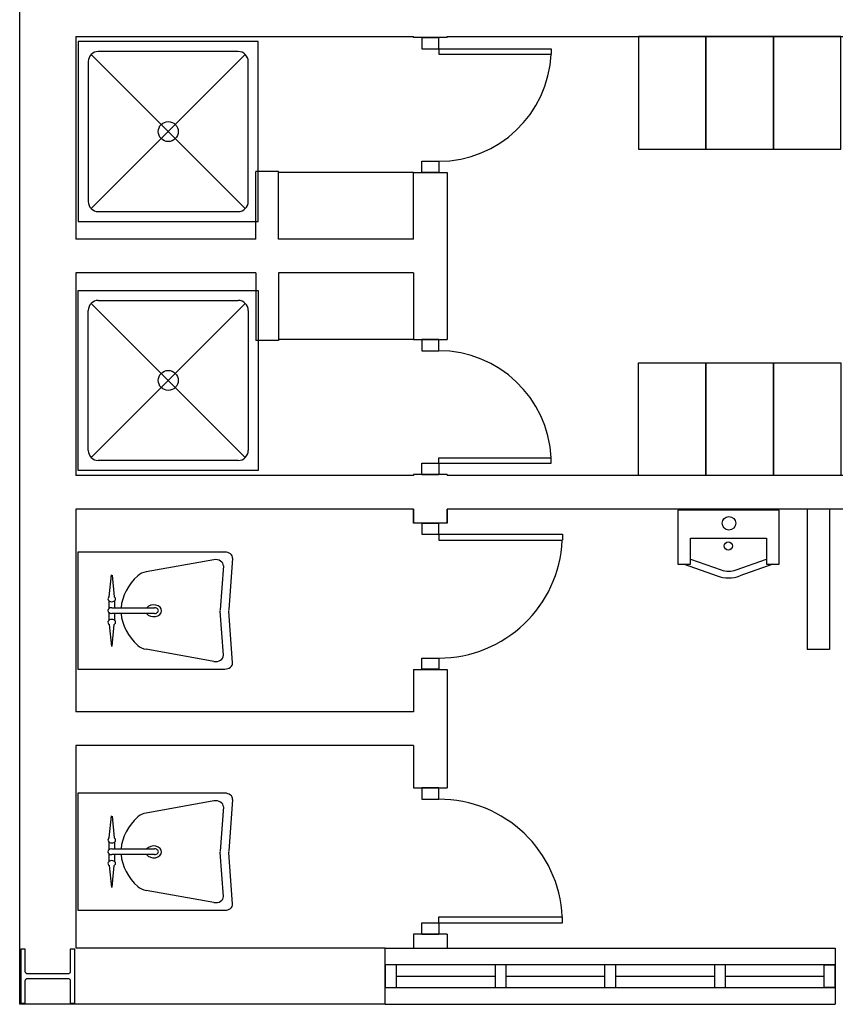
# Model space of a CAD drawing. Header units: millimetres. Extents: x -559 to 10735, y -2326 to 222.
# Tile 159 of 256: x 2275.02 to 2276.91, y -1848.54 to -1846.26. Entities that reach past the tile are written whole.
import ezdxf

# ---------------------------------------------------------------- set-up
doc = ezdxf.new("R2010")
doc.units = ezdxf.units.MM
doc.header["$LTSCALE"] = 4
doc.layers.add('Planta Baixa', color=251, linetype='Continuous')

# ---------------------------------------------------------------- blocks, each defined once
blk = doc.blocks.new('AUD18D1S-flat-45-flat-1')
at = {"color": 9}
for p, q in [((-0.075, 0), (0.075, 0)), ((0.075, -0.65), (-0.075, -0.65))]:
    blk.add_line(p, q, dxfattribs=at)
blk = doc.blocks.new('AUD19D1S-flat-45-flat-1')
at = {"color": 9}
for p, q in [((0, 0), (0, 0)), ((0, -0.65), (0, -0.65))]:
    blk.add_line(p, q, dxfattribs=at)
blk = doc.blocks.new('AUD37D1S-flat-117-flat-1')
at = {"color": 9}
for p, q in [((0.0375, 0), (-0.0375, 0)), ((-0.0375, 0), (-0.0375, -0.05)), ((0.0375, -0.05), (0.0375, 0)), ((-0.0375, -0.05), (0.0375, -0.05))]:
    blk.add_line(p, q, dxfattribs=at)
at = {"color": 9, "oblique": 22.6199, "width": 1.083333, "flags": 3}
for p in [(-0.0375, -0.05), (0, -0.05), (0.0375, -0.05)]:
    blk.add_attdef('JAMBPT', p, '', height=0.00588, rotation=326.3099, dxfattribs=at)
at = {"color": 9, "width": 0.666667, "flags": 3}
for p in [(0, -0.05), (0.0375, -0.05)]:
    blk.add_attdef('JAMBPT', p, '', height=0.0075, rotation=270, dxfattribs=at)
blk = doc.blocks.new('AUD37D1S-flat-116-flat-1')
at = {"color": 9}
for p, q in [((-0.0375, 0.05), (0.0375, 0.05)), ((-0.0375, 0), (-0.0375, 0.05)), ((0.0375, 0.05), (0.0375, 0)), ((0.0375, 0), (-0.0375, 0))]:
    blk.add_line(p, q, dxfattribs=at)
at = {"color": 9, "text_generation_flag": 4, "flags": 3}
for p, height, rotation, width in [((-0.0375, 0.05), 0.00588, 33.6901, 1.083333), ((0, 0.05), 0.0075, 90, 0.666667), ((0, 0.05), 0.00588, 33.6901, 1.083333), ((0.0375, 0.05), 0.0075, 90, 0.666667), ((0.0375, 0.05), 0.00588, 33.6901, 1.083333)]:
    blk.add_attdef('JAMBPT', p, '', height=height, rotation=rotation, dxfattribs=dict(at, width=width))
blk = doc.blocks.new('AUD41D1S-flat-30-flat-1')
at = {"color": 9}
for p, q in [((0.0375, 0.325), (-0.0375, 0.325)), ((-0.0375, -0.325), (0.0375, -0.325))]:
    blk.add_line(p, q, dxfattribs=at)
blk = doc.blocks.new('AUD30D1S-flat-10-flat-1')
at = {"color": 9}
for p, q in [((0, -0.275), (0, -0.2483)), ((0, -0.2483), (0.5498, -0.2483)), ((0.5498, -0.275), (0.5498, -0.2483)), ((0, -0.275), (0.5498, -0.275))]:
    blk.add_line(p, q, dxfattribs=at)
blk.add_ellipse((0, -0.275), major_axis=(-0.3888, 0.3888), ratio=1, start_param=3.975621, end_param=5.497787, dxfattribs=at)
blk = doc.blocks.new('A1064DA-flat-4-flat-1')
at = {"color": 9}
for p, q in [((0, -0.4), (0, 0.4)), ((0, 0.4), (0.8, 0.4)), ((0.8, 0.4), (0.8, -0.4)), ((0.0889, 0.3556), (0.7111, 0.3556)), ((0.0444, -0.3111), (0.0444, 0.3111)), ((0.7425, 0.3425), (0.0575, -0.3425)), ((0.0575, 0.3425), (0.7425, -0.3425)), ((0.7556, 0.3111), (0.7556, -0.3111)), ((0.7111, -0.3556), (0.0889, -0.3556)), ((0.8, -0.4), (0, -0.4))]:
    blk.add_line(p, q, dxfattribs=at)
for centre, major_axis, start_param, end_param in [((0.0889, 0.3111), (0.0314, -0.0314), 2.356194, 3.926992), ((0.7111, 0.3111), (0.0314, -0.0314), 0.785397, 2.356195), ((0.4, 0), (0.0314, -0.0314), 0.785398, 7.068583), ((0.0889, -0.3111), (-0.0314, -0.0314), -0.785399, 0.785399), ((0.7111, -0.3111), (-0.0314, -0.0314), 0.785397, 2.356195)]:
    blk.add_ellipse(centre, major_axis=major_axis, ratio=1, start_param=start_param, end_param=end_param, dxfattribs=at)
blk = doc.blocks.new('A1138DD-flat-2-flat-1')
at = {"color": 9}
for p, q in [((0, 0.26), (0, -0.26)), ((0.6534, 0.26), (0, 0.26)), ((0.6043, 0.2256), (0.3034, 0.1719)), ((0.6879, 0.2325), (0.6703, 0.003)), ((0.6467, 0.1988), (0.6317, 0.003)), ((0.1398, 0.0618), (0.1492, 0.159)), ((0.1524, 0.1576), (0.1615, 0.0618)), ((0.1389, 0.0091), (0.1389, 0.0429)), ((0.1507, 0.0127), (0.3408, 0.0127)), ((0.1625, 0.0429), (0.1625, 0.0127)), ((0.1389, -0.0429), (0.1389, -0.0091)), ((0.3408, -0.0127), (0.1507, -0.0127)), ((0.1625, -0.0127), (0.1625, -0.0429)), ((0.6467, -0.1988), (0.6317, -0.003)), ((0.6879, -0.2325), (0.6703, -0.003)), ((0.1398, -0.0618), (0.1492, -0.159)), ((0.1524, -0.1576), (0.1615, -0.0618)), ((0.6043, -0.2256), (0.3034, -0.1719)), ((0, -0.26), (0.6534, -0.26))]:
    blk.add_line(p, q, dxfattribs=at)
for centre, major_axis, start_param, end_param in [((0.6123, 0.2003), (0.0345, 0), -0.057781, 1.803372), ((0.6534, 0.234), (0.0345, 0), -0.057781, 1.570796), ((0.5115, 0), (0.3197, 0), 2.444575, 3.088713), ((0.3193, 0.1213), (-0.069, 0), -1.33822, -0.697017), ((0.1507, 0.052), (-0.0169, 0), -0.873805, 4.014592), ((0.1507, 0), (-0.0169, 0), -1.570796, 1.570796), ((0.3369, -0.0007), (-0.035, 0), 0.474851, 5.750777), ((0.3408, 0), (-0.0169, 0), 1.570796, 4.712389), ((0.7006, 0), (-0.069, 0), -0.057781, 0.057781), ((0.7392, 0), (-0.069, 0), -0.057781, 0.057781), ((0.1507, -0.052), (-0.0169, 0), 2.268617, 7.15699), ((0.5115, 0), (-0.3197, 0), 0.05288, 0.697017), ((0.3193, -0.1213), (0.069, 0), -2.444575, -1.803372), ((0.6123, -0.2003), (-0.0345, 0), 1.33822, 3.199374), ((0.6534, -0.234), (-0.0345, 0), 1.570796, 3.199374)]:
    blk.add_ellipse(centre, major_axis=major_axis, ratio=0.753623, start_param=start_param, end_param=end_param, dxfattribs=at)
blk = doc.blocks.new('A1163DA-flat-1-flat-1')
at = {"color": 9}
for p, q in [((-0.1687, -0.2173), (-0.0336, -0.2656)), ((0.0336, -0.2656), (0.1687, -0.2173)), ((-0.1969, -0.24), (-0.0504, -0.2923)), ((0.1969, -0.24), (0.0504, -0.2923))]:
    blk.add_line(p, q, dxfattribs=at)
blk.add_lwpolyline([(-0.225, 0), (-0.225, -0.24), (-0.1687, -0.24), (-0.1687, -0.1244), (0.1687, -0.1244), (0.1687, -0.24), (0.225, -0.24), (0.225, 0)], close=True, dxfattribs=at)
for centre, radius in [((0.0014, -0.0582), 0.03), ((-0.0011, -0.159), 0.018)]:
    blk.add_circle(centre, radius, dxfattribs=at)
for centre, radius in [((0, -0.151), 0.15), ((0, -0.1714), 0.1)]:
    blk.add_arc(centre, radius, 250.355, 289.645, dxfattribs=at)
blk = doc.blocks.new('A1095D1-flat-21-flat-1')
at = {"color": 9}
for p, q in [((-0.3, 0), (-0.3, -0.5)), ((0, 0), (-0.3, 0)), ((0, -0.5), (0, 0)), ((-0.3, -0.5), (0, -0.5))]:
    blk.add_line(p, q, dxfattribs=at)
blk = doc.blocks.new('A1095D1-flat-18-flat-1')
at = {"color": 9}
for p, q in [((-0.3, 0), (-0.3, -0.5)), ((0, 0), (-0.3, 0)), ((0, -0.5), (0, 0)), ((-0.3, -0.5), (0, -0.5))]:
    blk.add_line(p, q, dxfattribs=at)
blk = doc.blocks.new('A1095D1-flat-17-flat-1')
at = {"color": 9}
for p, q in [((-0.3, 0), (-0.3, -0.5)), ((0, 0), (-0.3, 0)), ((0, -0.5), (0, 0)), ((-0.3, -0.5), (0, -0.5))]:
    blk.add_line(p, q, dxfattribs=at)
blk = doc.blocks.new('A1138DD-flat-1-flat-1')
at = {"color": 9}
for p, q in [((0, 0.26), (0, -0.26)), ((0.6534, 0.26), (0, 0.26)), ((0.6043, 0.2256), (0.3034, 0.1719)), ((0.6879, 0.2325), (0.6703, 0.003)), ((0.6467, 0.1988), (0.6317, 0.003)), ((0.1398, 0.0618), (0.1492, 0.159)), ((0.1524, 0.1576), (0.1615, 0.0618)), ((0.1389, 0.0091), (0.1389, 0.0429)), ((0.1507, 0.0127), (0.3408, 0.0127)), ((0.1625, 0.0429), (0.1625, 0.0127)), ((0.1389, -0.0429), (0.1389, -0.0091)), ((0.3408, -0.0127), (0.1507, -0.0127)), ((0.1625, -0.0127), (0.1625, -0.0429)), ((0.6467, -0.1988), (0.6317, -0.003)), ((0.6879, -0.2325), (0.6703, -0.003)), ((0.1398, -0.0618), (0.1492, -0.159)), ((0.1524, -0.1576), (0.1615, -0.0618)), ((0.6043, -0.2256), (0.3034, -0.1719)), ((0, -0.26), (0.6534, -0.26))]:
    blk.add_line(p, q, dxfattribs=at)
for centre, major_axis, start_param, end_param in [((0.6123, 0.2003), (0.0345, 0), -0.057781, 1.803372), ((0.6534, 0.234), (0.0345, 0), -0.057781, 1.570796), ((0.5115, 0), (0.3197, 0), 2.444575, 3.088713), ((0.3193, 0.1213), (-0.069, 0), -1.33822, -0.697017), ((0.1507, 0.052), (-0.0169, 0), -0.873805, 4.014592), ((0.1507, 0), (-0.0169, 0), -1.570796, 1.570796), ((0.3369, -0.0007), (-0.035, 0), 0.474851, 5.750777), ((0.3408, 0), (-0.0169, 0), 1.570796, 4.712389), ((0.7006, 0), (-0.069, 0), -0.057781, 0.057781), ((0.7392, 0), (-0.069, 0), -0.057781, 0.057781), ((0.1507, -0.052), (-0.0169, 0), 2.268617, 7.15699), ((0.5115, 0), (-0.3197, 0), 0.05288, 0.697017), ((0.3193, -0.1213), (-0.069, 0), 0.697017, 1.33822), ((0.6123, -0.2003), (0.0345, 0), -1.803372, 0.057781), ((0.6534, -0.234), (-0.0345, 0), 1.570796, 3.199374)]:
    blk.add_ellipse(centre, major_axis=major_axis, ratio=0.753623, start_param=start_param, end_param=end_param, dxfattribs=at)
blk = doc.blocks.new('AUD18D1S-flat-40-flat-1')
at = {"color": 9}
for p, q in [((-0.075, 0), (0.075, 0)), ((0.075, -0.6), (-0.075, -0.6))]:
    blk.add_line(p, q, dxfattribs=at)
blk = doc.blocks.new('AUD19D1S-flat-40-flat-1')
at = {"color": 9}
for p, q in [((0, 0), (0, 0)), ((0, -0.6), (0, -0.6))]:
    blk.add_line(p, q, dxfattribs=at)
blk = doc.blocks.new('AUD37D1S-flat-104-flat-1')
at = {"color": 9}
for p, q in [((0.0375, 0), (-0.0375, 0)), ((-0.0375, 0), (-0.0375, -0.05)), ((0.0375, -0.05), (0.0375, 0)), ((-0.0375, -0.05), (0.0375, -0.05))]:
    blk.add_line(p, q, dxfattribs=at)
at = {"color": 9, "oblique": 22.6199, "width": 1.083333, "flags": 3}
for p in [(-0.0375, -0.05), (0, -0.05), (0.0375, -0.05)]:
    blk.add_attdef('JAMBPT', p, '', height=0.00588, rotation=326.3099, dxfattribs=at)
at = {"color": 9, "width": 0.666667, "flags": 3}
for p in [(0, -0.05), (0.0375, -0.05)]:
    blk.add_attdef('JAMBPT', p, '', height=0.0075, rotation=270, dxfattribs=at)
blk = doc.blocks.new('AUD37D1S-flat-103-flat-1')
at = {"color": 9}
for p, q in [((-0.0375, 0.05), (0.0375, 0.05)), ((-0.0375, 0), (-0.0375, 0.05)), ((0.0375, 0.05), (0.0375, 0)), ((0.0375, 0), (-0.0375, 0))]:
    blk.add_line(p, q, dxfattribs=at)
at = {"color": 9, "text_generation_flag": 4, "flags": 3}
for p, height, rotation, width in [((-0.0375, 0.05), 0.00588, 33.6901, 1.083333), ((0, 0.05), 0.0075, 90, 0.666667), ((0, 0.05), 0.00588, 33.6901, 1.083333), ((0.0375, 0.05), 0.0075, 90, 0.666667), ((0.0375, 0.05), 0.00588, 33.6901, 1.083333)]:
    blk.add_attdef('JAMBPT', p, '', height=height, rotation=rotation, dxfattribs=dict(at, width=width))
blk = doc.blocks.new('AUD41D1S-flat-26-flat-1')
at = {"color": 9}
for p, q in [((0.0375, 0.3), (-0.0375, 0.3)), ((-0.0375, -0.3), (0.0375, -0.3))]:
    blk.add_line(p, q, dxfattribs=at)
blk = doc.blocks.new('AUD30D1S-flat-9-flat-1')
at = {"color": 9}
for p, q in [((0, -0.25), (0, -0.2257)), ((0, -0.2257), (0.4999, -0.2257)), ((0, -0.25), (0.4999, -0.25)), ((0.4999, -0.25), (0.4999, -0.2257))]:
    blk.add_line(p, q, dxfattribs=at)
blk.add_ellipse((0, -0.25), major_axis=(-0.3535, 0.3535), ratio=1, start_param=3.975621, end_param=5.497787, dxfattribs=at)
blk = doc.blocks.new('AUD41D1S-flat-25-flat-1')
at = {"color": 9}
for p, q in [((-0.0375, 0.3), (0.0375, 0.3)), ((0.0375, -0.3), (-0.0375, -0.3))]:
    blk.add_line(p, q, dxfattribs=at)
blk = doc.blocks.new('AUD37D1S-flat-102-flat-1')
at = {"color": 9}
for p, q in [((0.0375, 0), (-0.0375, 0)), ((-0.0375, 0), (-0.0375, -0.05)), ((0.0375, -0.05), (0.0375, 0)), ((-0.0375, -0.05), (0.0375, -0.05))]:
    blk.add_line(p, q, dxfattribs=at)
at = {"color": 9, "oblique": 22.6199, "width": 1.083333, "flags": 3}
for p in [(-0.0375, -0.05), (0, -0.05), (0.0375, -0.05)]:
    blk.add_attdef('JAMBPT', p, '', height=0.00588, rotation=326.3099, dxfattribs=at)
at = {"color": 9, "width": 0.666667, "flags": 3}
for p in [(0, -0.05), (0.0375, -0.05)]:
    blk.add_attdef('JAMBPT', p, '', height=0.0075, rotation=270, dxfattribs=at)
blk = doc.blocks.new('AUD37D1S-flat-101-flat-1')
at = {"color": 9}
for p, q in [((-0.0375, 0.05), (0.0375, 0.05)), ((-0.0375, 0), (-0.0375, 0.05)), ((0.0375, 0.05), (0.0375, 0)), ((0.0375, 0), (-0.0375, 0))]:
    blk.add_line(p, q, dxfattribs=at)
at = {"color": 9, "text_generation_flag": 4, "flags": 3}
for p, height, rotation, width in [((-0.0375, 0.05), 0.00588, 33.6901, 1.083333), ((0, 0.05), 0.0075, 90, 0.666667), ((0, 0.05), 0.00588, 33.6901, 1.083333), ((0.0375, 0.05), 0.0075, 90, 0.666667), ((0.0375, 0.05), 0.00588, 33.6901, 1.083333)]:
    blk.add_attdef('JAMBPT', p, '', height=height, rotation=rotation, dxfattribs=dict(at, width=width))
blk = doc.blocks.new('AUD19D1S-flat-39-flat-1')
at = {"color": 9}
for p, q in [((0, 0.6), (0, 0.6)), ((0, 0), (0, 0))]:
    blk.add_line(p, q, dxfattribs=at)
blk = doc.blocks.new('AUD18D1S-flat-39-flat-1')
at = {"color": 9}
for p, q in [((0.075, 0.6), (-0.075, 0.6)), ((-0.075, 0), (0.075, 0))]:
    blk.add_line(p, q, dxfattribs=at)
blk = doc.blocks.new('A1064DA-flat-3-flat-1')
at = {"color": 9}
for p, q in [((0.8, 0.4), (0, 0.4)), ((0, 0.4), (0, -0.4)), ((0.8, -0.4), (0.8, 0.4)), ((0.7111, 0.3556), (0.0889, 0.3556)), ((0.0444, 0.3111), (0.0444, -0.3111)), ((0.7425, -0.3425), (0.0575, 0.3425)), ((0.0575, -0.3425), (0.7425, 0.3425)), ((0.7556, -0.3111), (0.7556, 0.3111)), ((0.0889, -0.3556), (0.7111, -0.3556)), ((0, -0.4), (0.8, -0.4))]:
    blk.add_line(p, q, dxfattribs=at)
for centre, major_axis, start_param, end_param in [((0.0889, 0.3111), (-0.0314, 0.0314), -0.785399, 0.785399), ((0.7111, 0.3111), (-0.0314, 0.0314), 3.92699, 5.497788), ((0.4, 0), (-0.0314, 0.0314), 3.926991, 10.210176), ((0.0889, -0.3111), (0.0314, 0.0314), 2.356194, 3.926992), ((0.7111, -0.3111), (0.0314, 0.0314), 3.92699, 5.497788)]:
    blk.add_ellipse(centre, major_axis=major_axis, ratio=1, start_param=start_param, end_param=end_param, dxfattribs=at)
blk = doc.blocks.new('AUD30D1S-flat-8-flat-1')
at = {"color": 9}
for p, q in [((0, 0.25), (0, 0.2257)), ((0, 0.25), (0.4999, 0.25)), ((0, 0.2257), (0.4999, 0.2257)), ((0.4999, 0.25), (0.4999, 0.2257))]:
    blk.add_line(p, q, dxfattribs=at)
blk.add_ellipse((0, 0.25), major_axis=(-0.3535, -0.3535), ratio=1, start_param=0.785398, end_param=2.307564, dxfattribs=at)
blk = doc.blocks.new('A1095D1-flat-16-flat-1')
at = {"color": 9}
for p, q in [((-0.3, 0), (-0.3, 0.5)), ((-0.3, 0.5), (0, 0.5)), ((0, 0.5), (0, 0)), ((0, 0), (-0.3, 0))]:
    blk.add_line(p, q, dxfattribs=at)
blk = doc.blocks.new('A1095D1-flat-15-flat-1')
at = {"color": 9}
for p, q in [((-0.3, 0), (-0.3, 0.5)), ((-0.3, 0.5), (0, 0.5)), ((0, 0.5), (0, 0)), ((0, 0), (-0.3, 0))]:
    blk.add_line(p, q, dxfattribs=at)
blk = doc.blocks.new('A1095D1-flat-14-flat-1')
at = {"color": 9}
for p, q in [((-0.3, 0), (-0.3, 0.5)), ((-0.3, 0.5), (0, 0.5)), ((0, 0.5), (0, 0)), ((0, 0), (-0.3, 0))]:
    blk.add_line(p, q, dxfattribs=at)
blk = doc.blocks.new('AUW01D3S-flat-10-flat-1')
at = {"color": 9}
for p, q in [((0, 0.125), (2, 0.125)), ((0, -0.125), (2, -0.125))]:
    blk.add_line(p, q, dxfattribs=at)
blk = doc.blocks.new('AUD18D1S-flat-20-flat-1')
at = {"color": 9}
for p, q in [((0, -0.125), (0, 0.125)), ((2, 0.125), (2, -0.125))]:
    blk.add_line(p, q, dxfattribs=at)
blk = doc.blocks.new('AUD19D1S-flat-20-flat-1')
at = {"color": 9}
for p, q in [((0, 0), (0, 0)), ((2, 0), (2, 0))]:
    blk.add_line(p, q, dxfattribs=at)
blk = doc.blocks.new('AUD37D1S-flat-58-flat-1')
at = {"color": 9}
for p, q in [((0, 0.05), (0, -0.05)), ((0.05, 0.05), (0, 0.05)), ((0.05, -0.05), (0.05, 0.05)), ((0, -0.05), (0.05, -0.05))]:
    blk.add_line(p, q, dxfattribs=at)
at = {"color": 9, "oblique": 36.8699, "width": 1.25, "flags": 3}
for p in [(0.05, 0.05), (0.05, 0), (0.05, -0.05)]:
    blk.add_attdef('JAMBPT', p, '', height=0.00632, rotation=63.4349, dxfattribs=at)
at = {"color": 9, "width": 0.5, "flags": 3}
for p in [(0.05, 0.05), (0.05, 0)]:
    blk.add_attdef('JAMBPT', p, '', height=0.01, dxfattribs=at)
blk = doc.blocks.new('AUD37D1S-flat-57-flat-1')
at = {"color": 9}
for p, q in [((-0.05, 0.05), (0, 0.05)), ((-0.05, -0.05), (-0.05, 0.05)), ((0, 0.05), (0, -0.05)), ((0, -0.05), (-0.05, -0.05))]:
    blk.add_line(p, q, dxfattribs=at)
at = {"color": 9, "text_generation_flag": 4, "flags": 3}
for p, height, rotation, width in [((-0.05, 0.05), 0.00632, 116.5651, 1.25), ((-0.05, 0.05), 0.01, 180, 0.5), ((-0.05, 0), 0.01, 180, 0.5), ((-0.05, 0), 0.00632, 116.5651, 1.25), ((-0.05, -0.05), 0.00632, 116.5651, 1.25)]:
    blk.add_attdef('JAMBPT', p, '', height=height, rotation=rotation, dxfattribs=dict(at, width=width))
blk = doc.blocks.new('AUD40D1S-flat-20-flat-1')
at = {"color": 9}
for p, q in [((-1, 0.05), (-1, -0.05)), ((1, 0.05), (-1, 0.05)), ((1, -0.05), (1, 0.05)), ((-1, -0.05), (1, -0.05))]:
    blk.add_line(p, q, dxfattribs=at)
blk = doc.blocks.new('AUD40D1S-flat-19-flat-1')
at = {"color": 9}
for p, q in [((-1, 0.05), (-1, -0.05)), ((1, 0.05), (-1, 0.05)), ((1, -0.05), (1, 0.05)), ((-1, -0.05), (1, -0.05))]:
    blk.add_line(p, q, dxfattribs=at)
blk = doc.blocks.new('AUD37D1S-flat-56-flat-1')
at = {"color": 9}
for p, q in [((0, 0.05), (0, -0.05)), ((0.05, 0.05), (0, 0.05)), ((0.05, -0.05), (0.05, 0.05)), ((0, -0.05), (0.05, -0.05))]:
    blk.add_line(p, q, dxfattribs=at)
at = {"color": 9, "oblique": 36.8699, "width": 1.25, "flags": 3}
for p in [(0.05, 0.05), (0.05, 0), (0.05, -0.05)]:
    blk.add_attdef('JAMBPT', p, '', height=0.00632, rotation=63.4349, dxfattribs=at)
at = {"color": 9, "width": 0.5, "flags": 3}
for p in [(0.05, 0.05), (0.05, 0)]:
    blk.add_attdef('JAMBPT', p, '', height=0.01, dxfattribs=at)
blk = doc.blocks.new('AUD37D1S-flat-55-flat-1')
at = {"color": 9}
for p, q in [((0, 0.05), (0, -0.05)), ((0.05, 0.05), (0, 0.05)), ((0.05, -0.05), (0.05, 0.05)), ((0, -0.05), (0.05, -0.05))]:
    blk.add_line(p, q, dxfattribs=at)
at = {"color": 9, "oblique": 36.8699, "width": 1.25, "flags": 3}
for p in [(0.05, 0.05), (0.05, 0), (0.05, -0.05)]:
    blk.add_attdef('JAMBPT', p, '', height=0.00632, rotation=63.4349, dxfattribs=at)
at = {"color": 9, "width": 0.5, "flags": 3}
for p in [(0.05, 0.05), (0.05, 0)]:
    blk.add_attdef('JAMBPT', p, '', height=0.01, dxfattribs=at)
blk = doc.blocks.new('AUD37D1S-flat-54-flat-1')
at = {"color": 9}
for p, q in [((0, 0.05), (0, -0.05)), ((0.05, 0.05), (0, 0.05)), ((0.05, -0.05), (0.05, 0.05)), ((0, -0.05), (0.05, -0.05))]:
    blk.add_line(p, q, dxfattribs=at)
at = {"color": 9, "oblique": 36.8699, "width": 1.25, "flags": 3}
for p in [(0.05, 0.05), (0.05, 0), (0.05, -0.05)]:
    blk.add_attdef('JAMBPT', p, '', height=0.00632, rotation=63.4349, dxfattribs=at)
at = {"color": 9, "width": 0.5, "flags": 3}
for p in [(0.05, 0.05), (0.05, 0)]:
    blk.add_attdef('JAMBPT', p, '', height=0.01, dxfattribs=at)
blk = doc.blocks.new('AUW01D1S-flat-26-flat-1')
at = {"color": 9}
blk.add_line((-0.21875, 0), (0.21875, 0), dxfattribs=at)
blk = doc.blocks.new('AUW01D1S-flat-25-flat-1')
at = {"color": 9}
blk.add_line((-0.21875, 0), (0.21875, 0), dxfattribs=at)
blk = doc.blocks.new('AUW01D1S-flat-24-flat-1')
at = {"color": 9}
blk.add_line((-0.21875, 0), (0.21875, 0), dxfattribs=at)
blk = doc.blocks.new('AUW01D1S-flat-23-flat-1')
at = {"color": 9}
blk.add_line((-0.21875, 0), (0.21875, 0), dxfattribs=at)
blk = doc.blocks.new('AUD18D1S-flat-1-flat-1')
at = {"color": 9}
for p, q in [((0.075, 0.65), (-0.075, 0.65)), ((-0.075, 0), (0.075, 0))]:
    blk.add_line(p, q, dxfattribs=at)
blk = doc.blocks.new('AUD19D1S-flat-1-flat-1')
at = {"color": 9}
for p, q in [((0, 0.65), (0, 0.65)), ((0, 0), (0, 0))]:
    blk.add_line(p, q, dxfattribs=at)
blk = doc.blocks.new('AUD37D1S-flat-2-flat-1')
at = {"color": 9}
for p, q in [((-0.0375, 0.05), (0.0375, 0.05)), ((-0.0375, 0), (-0.0375, 0.05)), ((0.0375, 0.05), (0.0375, 0)), ((0.0375, 0), (-0.0375, 0))]:
    blk.add_line(p, q, dxfattribs=at)
at = {"color": 9, "text_generation_flag": 4, "flags": 3}
for p, height, rotation, width in [((-0.0375, 0.05), 0.00588, 33.6901, 1.083333), ((0, 0.05), 0.0075, 90, 0.666667), ((0, 0.05), 0.00588, 33.6901, 1.083333), ((0.0375, 0.05), 0.0075, 90, 0.666667), ((0.0375, 0.05), 0.00588, 33.6901, 1.083333)]:
    blk.add_attdef('JAMBPT', p, '', height=height, rotation=rotation, dxfattribs=dict(at, width=width))
blk = doc.blocks.new('AUD37D1S-flat-1-flat-1')
at = {"color": 9}
for p, q in [((0.0375, 0), (-0.0375, 0)), ((-0.0375, 0), (-0.0375, -0.05)), ((0.0375, -0.05), (0.0375, 0)), ((-0.0375, -0.05), (0.0375, -0.05))]:
    blk.add_line(p, q, dxfattribs=at)
at = {"color": 9, "oblique": 22.6199, "width": 1.083333, "flags": 3}
for p in [(-0.0375, -0.05), (0, -0.05), (0.0375, -0.05)]:
    blk.add_attdef('JAMBPT', p, '', height=0.00588, rotation=326.3099, dxfattribs=at)
at = {"color": 9, "width": 0.666667, "flags": 3}
for p in [(0, -0.05), (0.0375, -0.05)]:
    blk.add_attdef('JAMBPT', p, '', height=0.0075, rotation=270, dxfattribs=at)
blk = doc.blocks.new('AUD41D1S-flat-1-flat-1')
at = {"color": 9}
for p, q in [((-0.0375, 0.325), (0.0375, 0.325)), ((0.0375, -0.325), (-0.0375, -0.325))]:
    blk.add_line(p, q, dxfattribs=at)
blk = doc.blocks.new('AUD30D1S-flat-1-flat-1')
at = {"color": 9}
for p, q in [((0, 0.275), (0, 0.2483)), ((0, 0.275), (0.5498, 0.275)), ((0.5498, 0.275), (0.5498, 0.2483)), ((0, 0.2483), (0.5498, 0.2483))]:
    blk.add_line(p, q, dxfattribs=at)
blk.add_ellipse((0, 0.275), major_axis=(-0.3888, -0.3888), ratio=1, start_param=0.785398, end_param=2.307564, dxfattribs=at)

msp = doc.modelspace()

# ---------------------------------------------------------------- linework, layer by layer
at = {"layer": 'Planta Baixa'}
for p, q in [((2275.0247, -1848.5363), (2275.0247, -1845.8097)), ((2275.1545, -1846.3031), (2275.1545, -1846.7705)), ((2275.1545, -1846.3031), (2275.9336, -1846.3031)), ((2275.9336, -1846.3051), (2275.9336, -1846.3031)), ((2276.0115, -1846.3031), (2278.011, -1846.3031)), ((2276.0115, -1846.3051), (2276.0115, -1846.3031)), ((2275.622, -1846.6147), (2275.57, -1846.6147)), ((2275.57, -1846.7705), (2275.57, -1846.6147)), ((2275.622, -1846.7705), (2275.622, -1846.6147)), ((2275.9336, -1846.6168), (2275.622, -1846.6168)), ((2275.9336, -1846.7705), (2275.9336, -1846.6168)), ((2276.0115, -1846.6168), (2276.0115, -1847.0021)), ((2275.57, -1846.7705), (2275.1545, -1846.7705)), ((2275.9336, -1846.7705), (2275.622, -1846.7705)), ((2275.57, -1846.8484), (2275.1545, -1846.8484)), ((2275.1545, -1846.8484), (2275.1545, -1847.3158)), ((2275.57, -1846.8484), (2275.57, -1847.0042)), ((2275.9336, -1846.8484), (2275.622, -1846.8484)), ((2275.622, -1846.8484), (2275.622, -1847.0042)), ((2275.9336, -1846.8484), (2275.9336, -1847.0021)), ((2275.622, -1847.0042), (2275.57, -1847.0042)), ((2275.9336, -1847.0021), (2275.622, -1847.0021)), ((2275.9336, -1847.3158), (2275.1545, -1847.3158)), ((2275.9336, -1847.3137), (2275.9336, -1847.3158)), ((2276.0115, -1847.3137), (2276.0115, -1847.3158)), ((2277.5827, -1847.3158), (2276.0115, -1847.3158)), ((2275.9336, -1847.3937), (2275.1545, -1847.3937)), ((2275.1545, -1847.3937), (2275.1545, -1847.8611)), ((2275.9336, -1847.3937), (2275.9336, -1847.4257)), ((2275.9336, -1847.4257), (2275.9336, -1847.3937)), ((2276.0115, -1847.3937), (2276.0115, -1847.4257)), ((2277.4268, -1847.3937), (2276.0115, -1847.3937)), ((2276.0115, -1847.4257), (2276.0115, -1847.3937)), ((2276.8423, -1847.3937), (2276.8423, -1847.7174)), ((2276.8943, -1847.3937), (2276.8943, -1847.7174)), ((2276.8943, -1847.7174), (2276.8423, -1847.7174)), ((2275.9336, -1847.7633), (2275.9336, -1847.8611)), ((2276.0115, -1847.7633), (2276.0115, -1848.0369)), ((2275.9336, -1847.8611), (2275.1545, -1847.8611)), ((2275.9336, -1847.9391), (2275.1545, -1847.9391)), ((2275.1545, -1847.9391), (2275.1545, -1848.4065)), ((2275.9336, -1847.9391), (2275.9336, -1848.0369)), ((2275.9336, -1848.3745), (2275.9336, -1848.4065)), ((2276.0115, -1848.3745), (2276.0115, -1848.4065)), ((2275.8687, -1848.4065), (2275.1545, -1848.4065)), ((2275.8687, -1848.5363), (2275.0247, -1848.5363))]:
    msp.add_line(p, q, dxfattribs=at)
msp.add_lwpolyline([(2275.1519, -1848.4091), (2275.1416, -1848.4091), (2275.1416, -1848.461, -0.414214), (2275.1364, -1848.4662), (2275.0429, -1848.4662, -0.414214), (2275.0377, -1848.461), (2275.0377, -1848.4091), (2275.0273, -1848.4091), (2275.0273, -1848.5337), (2275.0377, -1848.5337), (2275.0377, -1848.4818, -0.414214), (2275.0429, -1848.4766), (2275.1364, -1848.4766, -0.414214), (2275.1416, -1848.4818), (2275.1416, -1848.5337), (2275.1519, -1848.5337)], format="xyb", close=True, dxfattribs=at)

# ---------------------------------------------------------------- block references
at = {"layer": 'Planta Baixa', "xscale": 0.5193635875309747, "yscale": 0.5193635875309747, "zscale": 0.5193635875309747}
for name, p in [('AUD18D1S-flat-39-flat-1', (2275.9725, -1846.6168)), ('AUD41D1S-flat-25-flat-1', (2275.9725, -1846.4609)), ('AUD37D1S-flat-102-flat-1', (2275.9725, -1846.3051)), ('AUD19D1S-flat-39-flat-1', (2275.9725, -1846.6168)), ('A1095D1-flat-17-flat-1', (2276.6088, -1846.3031)), ('A1095D1-flat-18-flat-1', (2276.7646, -1846.3031)), ('A1095D1-flat-21-flat-1', (2276.9204, -1846.3031)), ('A1064DA-flat-3-flat-1', (2275.1599, -1846.5223)), ('AUD30D1S-flat-8-flat-1', (2275.992, -1846.4609)), ('AUD37D1S-flat-101-flat-1', (2275.9725, -1846.6168)), ('A1064DA-flat-4-flat-1', (2275.1599, -1847.0966)), ('AUD18D1S-flat-40-flat-1', (2275.9725, -1847.0021)), ('AUD37D1S-flat-104-flat-1', (2275.9725, -1847.0021)), ('AUD41D1S-flat-26-flat-1', (2275.9725, -1847.1579)), ('AUD19D1S-flat-40-flat-1', (2275.9725, -1847.0021)), ('AUD30D1S-flat-9-flat-1', (2275.992, -1847.1579)), ('A1095D1-flat-16-flat-1', (2276.6088, -1847.3158)), ('A1095D1-flat-15-flat-1', (2276.7646, -1847.3158)), ('A1095D1-flat-14-flat-1', (2276.9204, -1847.3158)), ('AUD37D1S-flat-103-flat-1', (2275.9725, -1847.3137)), ('A1163DA-flat-1-flat-1', (2276.6611, -1847.396)), ('AUD18D1S-flat-1-flat-1', (2275.9725, -1847.7633)), ('AUD37D1S-flat-1-flat-1', (2275.9725, -1847.4257)), ('AUD41D1S-flat-1-flat-1', (2275.9725, -1847.5945)), ('AUD19D1S-flat-1-flat-1', (2275.9725, -1847.7633)), ('AUD30D1S-flat-1-flat-1', (2275.992, -1847.5945)), ('A1138DD-flat-2-flat-1', (2275.159, -1847.6277)), ('AUD37D1S-flat-2-flat-1', (2275.9725, -1847.7633)), ('AUD18D1S-flat-45-flat-1', (2275.9725, -1848.0369)), ('AUD37D1S-flat-117-flat-1', (2275.9725, -1848.0369)), ('AUD41D1S-flat-30-flat-1', (2275.9725, -1848.2057)), ('AUD19D1S-flat-45-flat-1', (2275.9725, -1848.0369)), ('A1138DD-flat-1-flat-1', (2275.159, -1848.1842)), ('AUD30D1S-flat-10-flat-1', (2275.992, -1848.2057)), ('AUD37D1S-flat-116-flat-1', (2275.9725, -1848.3745)), ('AUW01D3S-flat-10-flat-1', (2275.8687, -1848.4714)), ('AUD18D1S-flat-20-flat-1', (2275.8687, -1848.4714)), ('AUD37D1S-flat-58-flat-1', (2275.8687, -1848.4714)), ('AUD40D1S-flat-20-flat-1', (2276.388, -1848.4714)), ('AUD40D1S-flat-19-flat-1', (2276.388, -1848.4714)), ('AUD37D1S-flat-56-flat-1', (2276.1219, -1848.4714)), ('AUD37D1S-flat-55-flat-1', (2276.375, -1848.4714)), ('AUD37D1S-flat-54-flat-1', (2276.6282, -1848.4714)), ('AUD37D1S-flat-57-flat-1', (2276.9074, -1848.4714)), ('AUD19D1S-flat-20-flat-1', (2275.8687, -1848.4714)), ('AUW01D1S-flat-26-flat-1', (2276.0082, -1848.4714)), ('AUW01D1S-flat-25-flat-1', (2276.2614, -1848.4714)), ('AUW01D1S-flat-24-flat-1', (2276.5146, -1848.4714)), ('AUW01D1S-flat-23-flat-1', (2276.7678, -1848.4714))]:
    msp.add_blockref(name, p, dxfattribs=at)

doc.saveas('drawing.dxf')
